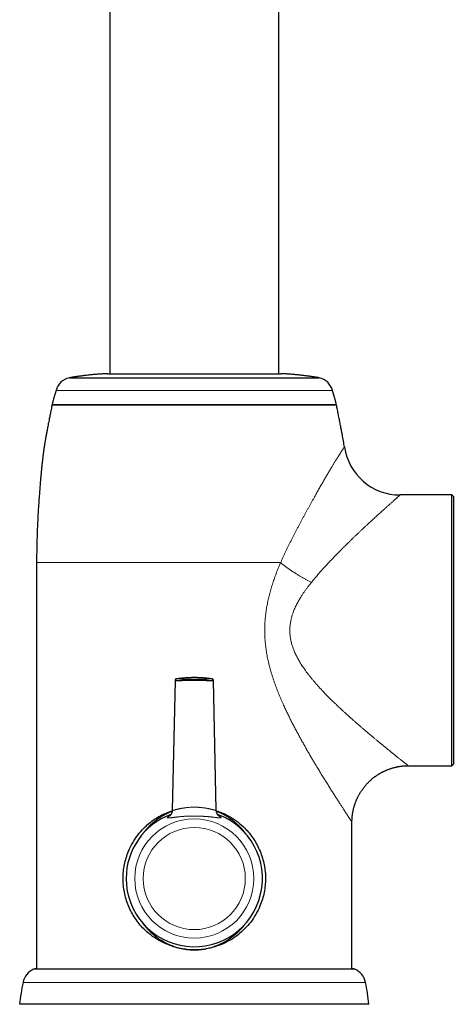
# Model space of a CAD drawing. Header units: millimetres. Extents: x 8 to 802, y 12 to 847.
# Tile 23 of 27: x 356 to 433, y 498 to 673. Entities that reach past the tile are written whole.
import ezdxf

# ---------------------------------------------------------------- set-up
doc = ezdxf.new("R2010")
doc.units = ezdxf.units.MM

msp = doc.modelspace()

# ---------------------------------------------------------------- linework, layer by layer
at = {"color": 7, "linetype": 'Continuous', "lineweight": 30}
for p, q in [((372.19, 681), (372.19, 610)), ((402.19, 610), (402.19, 681)), ((365.01, 609.27), (409.36, 609.27)), ((371.84, 610), (402.53, 610)), ((387.19, 604.5), (361.96, 604.5)), ((362.02, 604.5), (412.35, 604.5)), ((412.41, 604.5), (387.19, 604.5)), ((432.89, 588.5), (423.73, 588.5)), ((433.19, 588.2), (432.89, 588.5)), ((432.89, 540.5), (432.89, 588.5)), ((433.19, 588.2), (433.19, 564.5)), ((359.19, 576.5), (359.19, 504.5)), ((433.19, 564.5), (433.19, 540.8)), ((383.79, 555.61), (383.27, 532.6)), ((383.79, 555.64), (383.79, 555.61)), ((390.58, 555.61), (390.58, 555.64)), ((391.1, 532.6), (390.58, 555.61)), ((425.18, 540.5), (432.89, 540.5)), ((432.89, 540.5), (433.19, 540.8)), ((391.1, 532.6), (391.1, 532.6)), ((415.19, 504.5), (415.19, 530.5)), ((359.08, 504.5), (415.29, 504.5)), ((418.19, 498.2), (356.19, 498.2))]:
    msp.add_line(p, q, dxfattribs=at)
at = {"color": 252, "linetype": 'Continuous', "lineweight": 0}
for p, q in [((362.65, 607), (411.72, 607)), ((412.45, 604.42), (361.92, 604.42)), ((359.19, 576.5), (402.5, 576.5)), ((415.7, 504.41), (358.67, 504.41)), ((356.79, 502.08), (417.58, 502.08))]:
    msp.add_line(p, q, dxfattribs=at)
at = {"color": 252, "linetype": 'Continuous', "lineweight": 0, "flags": 128}
msp.add_lwpolyline([(402.53, 576.49), (402.54, 576.49), (402.54, 576.5), (402.54, 576.5)], dxfattribs=at)
at = {"color": 252, "linetype": 'Continuous', "lineweight": 0}
for radius in [10.57, 9.06]:
    msp.add_circle((387.19, 520.5), radius, dxfattribs=at)
at = {"color": 7, "linetype": 'Continuous', "lineweight": 30}
for centre, radius, start, end in [((365.57, 606.32), 3, 100.8219, 166.8504), ((408.8, 606.32), 3, 13.1496, 79.1781), ((362.02, 604.4), 0.1, 90, 169.3792), ((412.35, 604.4), 0.1, 10.6208, 90), ((423.73, 598.5), 10, 188.5288, 269.9978), ((387.19, 520.5), 12.1, 180, 70.0198), ((387.19, 520.5), 12.1, 109.9845, 180), ((359.08, 503.5), 1, 90, 114.0133), ((415.29, 503.5), 1, 65.9867, 90), ((360.01, 501.4), 3.3, 114.0133, 167.9871), ((414.36, 501.4), 3.3, 12.0129, 65.9867), ((391.02, 494.8), 35, 167.9871, 174.4275), ((383.35, 494.8), 35, 5.5725, 12.0129)]:
    msp.add_arc(centre, radius, start, end, dxfattribs=at)
for points, knots in [([(371.85, 610), (371.78, 610), (371.62, 609.99), (371.36, 609.98), (371.08, 609.96), (370.81, 609.95), (370.53, 609.93), (370.26, 609.91), (369.95, 609.89), (369.62, 609.86), (369.24, 609.83), (368.86, 609.79), (368.46, 609.75), (368.1, 609.71), (367.79, 609.67), (367.51, 609.64), (367.24, 609.61), (366.98, 609.57), (366.74, 609.54), (366.5, 609.51), (366.3, 609.48), (366.13, 609.45), (365.99, 609.43), (365.84, 609.41), (365.69, 609.38), (365.53, 609.36), (365.37, 609.33), (365.19, 609.3), (365.07, 609.28), (365.01, 609.27)], [0, 0, 0, 0, 0.028641, 0.070318, 0.111037, 0.151169, 0.191083, 0.23115, 0.271741, 0.324084, 0.378564, 0.435222, 0.493149, 0.551366, 0.592584, 0.633092, 0.672533, 0.710551, 0.746788, 0.780912, 0.81321, 0.83483, 0.856329, 0.878015, 0.900194, 0.923175, 0.947264, 0.97277, 1, 1, 1, 1]), ([(409.36, 609.27), (409.3, 609.28), (409.17, 609.3), (408.99, 609.33), (408.82, 609.36), (408.66, 609.39), (408.51, 609.41), (408.35, 609.44), (408.18, 609.46), (407.99, 609.49), (407.77, 609.52), (407.53, 609.55), (407.27, 609.59), (406.98, 609.63), (406.66, 609.66), (406.33, 609.7), (406, 609.74), (405.67, 609.77), (405.34, 609.81), (405.03, 609.84), (404.72, 609.86), (404.42, 609.89), (404.12, 609.91), (403.84, 609.93), (403.55, 609.95), (403.27, 609.96), (403, 609.98), (402.75, 609.99), (402.59, 610), (402.53, 610)], [0, 0, 0, 0, 0.028194, 0.054548, 0.079404, 0.103105, 0.125992, 0.14841, 0.1707, 0.201771, 0.234141, 0.268521, 0.304808, 0.350026, 0.396902, 0.444869, 0.493359, 0.541807, 0.589644, 0.636303, 0.68133, 0.724914, 0.767483, 0.809464, 0.851282, 0.890945, 0.931198, 0.972399, 1, 1, 1, 1]), ([(362.65, 607), (362.65, 606.99), (362.64, 606.95), (362.62, 606.89), (362.6, 606.81), (362.57, 606.72), (362.54, 606.63), (362.51, 606.52), (362.46, 606.39), (362.42, 606.24), (362.36, 606.06), (362.3, 605.87), (362.25, 605.69), (362.19, 605.5), (362.14, 605.32), (362.1, 605.14), (362.05, 604.97), (362.02, 604.79), (361.98, 604.64), (361.97, 604.54), (361.96, 604.5)], [0, 0, 0, 0, 0.020382, 0.045983, 0.076428, 0.111333, 0.150312, 0.192977, 0.23894, 0.306809, 0.379168, 0.455009, 0.533329, 0.604537, 0.676218, 0.747672, 0.818204, 0.887133, 0.95379, 1, 1, 1, 1]), ([(412.41, 604.5), (412.4, 604.54), (412.39, 604.62), (412.36, 604.77), (412.33, 604.93), (412.29, 605.1), (412.23, 605.3), (412.17, 605.54), (412.09, 605.8), (412.03, 606.02), (411.97, 606.2), (411.93, 606.33), (411.88, 606.46), (411.85, 606.58), (411.81, 606.69), (411.79, 606.77), (411.76, 606.84), (411.75, 606.91), (411.73, 606.96), (411.72, 606.99), (411.72, 607)], [0, 0, 0, 0, 0.039712, 0.102749, 0.167926, 0.234673, 0.302405, 0.409405, 0.515043, 0.61696, 0.675335, 0.731, 0.783438, 0.83213, 0.876561, 0.908144, 0.936526, 0.961459, 0.982697, 1, 1, 1, 1]), ([(361.92, 604.42), (361.9, 604.29), (361.85, 604.02), (361.77, 603.61), (361.69, 603.19), (361.61, 602.78), (361.53, 602.37), (361.44, 601.96), (361.36, 601.53), (361.27, 601.09), (361.18, 600.66), (361.09, 600.17), (360.98, 599.63), (360.87, 599.04), (360.77, 598.45), (360.67, 597.85), (360.57, 597.25), (360.48, 596.64), (360.39, 596.02), (360.31, 595.38), (360.23, 594.73), (360.16, 594.07), (360.09, 593.39), (360.02, 592.71), (359.96, 592.02), (359.9, 591.38), (359.85, 590.79), (359.81, 590.25), (359.76, 589.71), (359.72, 589.16), (359.68, 588.61), (359.63, 588.04), (359.6, 587.5), (359.56, 586.99), (359.53, 586.52), (359.5, 586.03), (359.47, 585.54), (359.44, 585.03), (359.41, 584.51), (359.39, 584.01), (359.37, 583.51), (359.34, 583.02), (359.32, 582.53), (359.31, 582.02), (359.29, 581.5), (359.27, 580.97), (359.25, 580.42), (359.24, 579.9), (359.23, 579.41), (359.22, 578.96), (359.21, 578.49), (359.2, 578.01), (359.2, 577.53), (359.19, 577.03), (359.19, 576.69), (359.19, 576.51), (359.19, 576.5)], [0, 0, 0, 0, 0.013372, 0.0292, 0.044577, 0.05954, 0.074122, 0.088358, 0.104738, 0.12074, 0.136421, 0.151838, 0.173513, 0.194926, 0.216244, 0.23763, 0.259252, 0.281259, 0.303696, 0.326579, 0.34992, 0.373733, 0.397591, 0.421927, 0.446754, 0.47208, 0.490821, 0.509835, 0.529129, 0.54871, 0.568617, 0.588902, 0.609613, 0.626219, 0.643145, 0.660414, 0.678053, 0.696085, 0.714534, 0.733427, 0.75034, 0.767628, 0.785307, 0.803394, 0.821905, 0.840856, 0.860266, 0.880149, 0.896115, 0.912392, 0.928989, 0.945912, 0.963171, 0.980774, 0.998728, 1, 1, 1, 1]), ([(413.84, 597.01), (413.81, 597.18), (413.76, 597.54), (413.67, 598.09), (413.56, 598.68), (413.46, 599.26), (413.36, 599.77), (413.27, 600.23), (413.19, 600.63), (413.11, 601.03), (413.03, 601.45), (412.95, 601.87), (412.86, 602.29), (412.78, 602.71), (412.7, 603.14), (412.61, 603.58), (412.53, 604.01), (412.48, 604.29), (412.45, 604.42)], [0, 0, 0, 0, 0.066513, 0.145339, 0.223557, 0.301754, 0.380518, 0.433628, 0.487421, 0.542068, 0.597741, 0.654612, 0.712851, 0.76917, 0.827002, 0.886491, 0.947783, 1, 1, 1, 1]), ([(384, 555.89), (384, 555.89), (384, 555.89), (383.99, 555.89), (383.97, 555.88), (383.95, 555.88), (383.93, 555.87), (383.91, 555.85), (383.89, 555.84), (383.87, 555.82), (383.85, 555.8), (383.83, 555.78), (383.81, 555.75), (383.8, 555.73), (383.79, 555.7), (383.79, 555.67), (383.79, 555.65), (383.79, 555.64)], [0, 0, 0, 0, 0.0246388, 0.0644553, 0.1107973, 0.1670746, 0.2317738, 0.3009155, 0.3732198, 0.447898, 0.5241767, 0.6015042, 0.6795232, 0.7580028, 0.836789, 0.9246061, 1, 1, 1, 1]), ([(383.79, 555.61), (383.79, 555.61), (383.79, 555.61), (383.81, 555.61), (383.84, 555.61), (383.88, 555.61), (383.94, 555.61), (384.01, 555.61), (384.09, 555.61), (384.18, 555.61), (384.28, 555.61), (384.39, 555.61), (384.51, 555.61), (384.64, 555.61), (384.77, 555.61), (384.91, 555.61), (385.01, 555.61), (385.05, 555.61)], [0, 0, 0, 0, 0.068412, 0.138228, 0.209239, 0.281214, 0.353897, 0.427013, 0.500272, 0.567301, 0.633974, 0.700065, 0.76536, 0.829657, 0.892778, 0.946944, 1, 1, 1, 1]), ([(390.37, 555.89), (390.34, 555.89), (390.21, 555.91), (389.99, 555.94), (389.71, 555.97), (389.42, 556), (389.13, 556.03), (388.85, 556.05), (388.56, 556.07), (388.28, 556.09), (387.99, 556.1), (387.7, 556.11), (387.42, 556.12), (387.13, 556.12), (386.84, 556.11), (386.56, 556.11), (386.27, 556.1), (385.98, 556.08), (385.7, 556.07), (385.41, 556.05), (385.12, 556.02), (384.84, 555.99), (384.55, 555.96), (384.27, 555.93), (384.09, 555.9), (384, 555.89)], [0, 0, 0, 0, 0.014251, 0.059247, 0.104229, 0.149202, 0.194167, 0.239126, 0.28408, 0.32903, 0.373976, 0.418921, 0.463865, 0.508809, 0.553755, 0.598704, 0.643656, 0.688613, 0.733576, 0.778546, 0.823524, 0.868511, 0.913509, 0.958519, 1, 1, 1, 1]), ([(389.32, 555.61), (389.29, 555.61), (389.24, 555.61), (389.15, 555.61), (389.06, 555.61), (388.95, 555.61), (388.82, 555.61), (388.67, 555.61), (388.51, 555.61), (388.36, 555.61), (388.22, 555.61), (388.08, 555.61), (387.95, 555.61), (387.82, 555.61), (387.7, 555.61), (387.57, 555.61), (387.44, 555.61), (387.31, 555.61), (387.18, 555.61), (387.04, 555.61), (386.9, 555.61), (386.75, 555.61), (386.62, 555.61), (386.47, 555.61), (386.3, 555.61), (386.12, 555.61), (385.94, 555.61), (385.77, 555.61), (385.62, 555.61), (385.5, 555.61), (385.39, 555.61), (385.29, 555.61), (385.17, 555.61), (385.09, 555.61), (385.05, 555.61)], [0, 0, 0, 0, 0.025479, 0.050957, 0.076522, 0.102087, 0.140356, 0.178622, 0.217637, 0.256649, 0.283011, 0.309372, 0.350399, 0.371048, 0.391697, 0.423069, 0.449415, 0.475762, 0.501441, 0.527121, 0.558377, 0.589633, 0.616052, 0.642472, 0.682753, 0.723273, 0.764246, 0.805426, 0.841506, 0.877588, 0.901918, 0.926248, 0.963081, 1, 1, 1, 1]), ([(389.32, 555.61), (389.37, 555.61), (389.46, 555.61), (389.59, 555.61), (389.73, 555.61), (389.85, 555.61), (389.97, 555.61), (390.08, 555.61), (390.17, 555.61), (390.26, 555.61), (390.34, 555.61), (390.4, 555.61), (390.46, 555.61), (390.51, 555.61), (390.54, 555.61), (390.57, 555.61), (390.58, 555.61), (390.58, 555.61), (390.58, 555.61)], [0, 0, 0, 0, 0.053055, 0.107221, 0.167446, 0.22875, 0.290979, 0.353959, 0.417505, 0.481423, 0.545515, 0.609581, 0.676456, 0.742869, 0.808613, 0.873497, 0.937345, 1, 1, 1, 1]), ([(390.58, 555.64), (390.58, 555.65), (390.58, 555.67), (390.58, 555.69), (390.57, 555.72), (390.56, 555.75), (390.55, 555.77), (390.53, 555.79), (390.51, 555.81), (390.5, 555.83), (390.48, 555.85), (390.46, 555.86), (390.44, 555.87), (390.42, 555.88), (390.4, 555.88), (390.39, 555.89), (390.37, 555.89), (390.37, 555.89), (390.37, 555.89), (390.37, 555.89)], [0, 0, 0, 0, 0.06406, 0.145671, 0.224979, 0.302137, 0.377221, 0.450246, 0.521164, 0.589867, 0.656163, 0.719723, 0.779962, 0.835787, 0.885515, 0.928138, 0.96518, 0.999912, 1, 1, 1, 1]), ([(415.19, 530.5), (415.19, 530.54), (415.19, 530.65), (415.19, 530.83), (415.2, 531.03), (415.21, 531.23), (415.23, 531.43), (415.25, 531.63), (415.27, 531.83), (415.3, 532.03), (415.34, 532.22), (415.37, 532.42), (415.41, 532.62), (415.46, 532.81), (415.5, 533), (415.56, 533.2), (415.61, 533.39), (415.67, 533.58), (415.73, 533.76), (415.8, 533.95), (415.87, 534.13), (415.94, 534.32), (416.02, 534.5), (416.1, 534.68), (416.19, 534.86), (416.27, 535.03), (416.36, 535.21), (416.46, 535.38), (416.56, 535.55), (416.66, 535.72), (416.76, 535.88), (416.87, 536.05), (416.98, 536.21), (417.09, 536.37), (417.21, 536.53), (417.33, 536.68), (417.45, 536.83), (417.57, 536.98), (417.7, 537.13), (417.83, 537.27), (417.96, 537.41), (418.1, 537.55), (418.24, 537.69), (418.38, 537.82), (418.52, 537.95), (418.67, 538.08), (418.81, 538.21), (418.96, 538.33), (419.12, 538.45), (419.27, 538.56), (419.43, 538.67), (419.59, 538.78), (419.75, 538.89), (419.91, 538.99), (420.07, 539.09), (420.24, 539.19), (420.41, 539.28), (420.58, 539.37), (420.75, 539.46), (420.92, 539.54), (421.09, 539.62), (421.27, 539.7), (421.45, 539.77), (421.62, 539.84), (421.8, 539.91), (421.98, 539.97), (422.16, 540.03), (422.35, 540.09), (422.53, 540.14), (422.71, 540.19), (422.9, 540.23), (423.08, 540.27), (423.27, 540.31), (423.45, 540.35), (423.64, 540.38), (423.83, 540.41), (424.01, 540.43), (424.2, 540.45), (424.39, 540.47), (424.58, 540.48), (424.76, 540.49), (424.95, 540.5), (425.09, 540.5), (425.17, 540.5), (425.18, 540.5)], [0, 0, 0, 0, 0.008006, 0.020886, 0.033741, 0.046575, 0.059387, 0.072178, 0.08495, 0.097704, 0.110439, 0.123156, 0.135858, 0.148542, 0.161212, 0.173866, 0.186506, 0.199131, 0.211743, 0.224341, 0.236926, 0.249498, 0.262058, 0.274606, 0.287142, 0.299666, 0.312179, 0.324681, 0.337171, 0.349651, 0.36212, 0.374579, 0.387027, 0.399465, 0.411893, 0.424311, 0.43672, 0.449118, 0.461507, 0.473886, 0.486256, 0.498616, 0.510967, 0.523309, 0.535641, 0.547964, 0.560278, 0.572583, 0.584878, 0.597164, 0.609441, 0.621709, 0.633968, 0.646217, 0.658458, 0.670688, 0.68291, 0.695122, 0.707325, 0.719518, 0.731702, 0.743876, 0.75604, 0.768194, 0.780339, 0.792473, 0.804597, 0.816711, 0.828815, 0.840908, 0.85299, 0.865061, 0.877121, 0.88917, 0.901207, 0.913232, 0.925245, 0.937246, 0.949235, 0.96121, 0.973173, 0.985122, 0.997057, 1, 1, 1, 1]), ([(391.11, 532.51), (391.43, 532.4), (392.28, 532.11), (393.56, 531.46), (394.93, 530.55), (396.06, 529.55), (396.99, 528.53), (397.72, 527.53), (398.35, 526.47), (398.88, 525.34), (399.31, 524.15), (399.61, 522.94), (399.8, 521.71), (399.86, 520.48), (399.79, 519.25), (399.61, 518.03), (399.3, 516.81), (398.82, 515.5), (398.15, 514.13), (397.24, 512.76), (396.16, 511.53), (394.92, 510.44), (393.55, 509.53), (392.17, 508.86), (390.85, 508.38), (389.64, 508.07), (388.4, 507.89), (387.16, 507.83), (385.92, 507.89), (384.7, 508.08), (383.48, 508.39), (382.17, 508.87), (380.8, 509.55), (379.43, 510.46), (378.31, 511.45), (377.39, 512.46), (376.66, 513.45), (376.03, 514.51), (375.5, 515.65), (375.07, 516.84), (374.76, 518.06), (374.58, 519.28), (374.52, 520.52), (374.58, 521.75), (374.77, 522.98), (375.08, 524.19), (375.56, 525.5), (376.23, 526.87), (377.13, 528.23), (378.12, 529.36), (379.13, 530.28), (380.11, 531.01), (381.17, 531.64), (382.22, 532.15), (382.94, 532.4), (383.26, 532.51)], [0, 0, 0, 0, 0.01421, 0.037393, 0.060458, 0.08376, 0.101339, 0.118731, 0.136097, 0.153602, 0.171399, 0.188716, 0.20575, 0.222708, 0.239631, 0.256646, 0.273958, 0.291763, 0.314973, 0.338046, 0.361364, 0.384541, 0.407665, 0.431095, 0.448794, 0.466125, 0.48325, 0.500339, 0.517389, 0.534484, 0.551792, 0.569478, 0.592791, 0.615822, 0.638923, 0.656394, 0.673714, 0.691045, 0.708548, 0.726447, 0.743836, 0.760912, 0.777884, 0.794825, 0.81186, 0.829196, 0.847029, 0.870171, 0.893164, 0.916386, 0.933748, 0.950985, 0.968247, 0.98568, 1, 1, 1, 1]), ([(383.27, 532.6), (383.27, 532.59), (383.27, 532.55), (383.26, 532.49), (383.25, 532.42), (383.24, 532.35), (383.23, 532.29), (383.21, 532.22), (383.19, 532.16), (383.17, 532.1), (383.15, 532.04), (383.12, 531.99), (383.09, 531.94), (383.07, 531.89), (383.04, 531.85), (383.01, 531.81), (382.99, 531.78), (382.97, 531.75), (382.95, 531.72), (382.93, 531.7), (382.9, 531.67), (382.88, 531.65), (382.87, 531.63), (382.85, 531.62), (382.83, 531.6), (382.82, 531.59), (382.81, 531.58), (382.8, 531.57), (382.79, 531.57), (382.78, 531.56), (382.78, 531.56), (382.78, 531.56), (382.78, 531.56)], [0, 0, 0, 0, 0.024072, 0.06567, 0.106968, 0.147932, 0.188513, 0.228648, 0.268257, 0.307236, 0.345465, 0.382808, 0.419125, 0.454294, 0.488229, 0.520899, 0.546358, 0.569018, 0.599089, 0.628316, 0.65712, 0.685717, 0.714337, 0.743161, 0.772394, 0.802265, 0.832993, 0.86479, 0.897861, 0.932396, 0.968573, 1, 1, 1, 1]), ([(391.59, 531.56), (391.59, 531.56), (391.59, 531.56), (391.59, 531.56), (391.58, 531.57), (391.57, 531.57), (391.56, 531.58), (391.55, 531.59), (391.54, 531.6), (391.53, 531.61), (391.51, 531.63), (391.49, 531.65), (391.47, 531.67), (391.45, 531.7), (391.42, 531.73), (391.39, 531.76), (391.37, 531.8), (391.34, 531.84), (391.31, 531.88), (391.28, 531.93), (391.25, 531.98), (391.23, 532.04), (391.21, 532.09), (391.18, 532.15), (391.16, 532.21), (391.15, 532.28), (391.13, 532.34), (391.12, 532.41), (391.11, 532.48), (391.1, 532.54), (391.1, 532.58), (391.1, 532.6)], [0, 0, 0, 0, 0.0259202, 0.0630311, 0.0983405, 0.1362584, 0.1669479, 0.1967457, 0.2257305, 0.2541046, 0.2820815, 0.3130197, 0.3408293, 0.3719842, 0.4037117, 0.4362319, 0.4698266, 0.5047446, 0.5411797, 0.5792464, 0.6147854, 0.6514415, 0.6890734, 0.7275205, 0.7666225, 0.8062343, 0.8462339, 0.8865237, 0.9270285, 0.9721499, 1, 1, 1, 1]), ([(383.25, 532.4), (383.21, 532.39), (383.04, 532.32), (382.74, 532.2), (382.37, 532.03), (382, 531.84), (381.64, 531.64), (381.28, 531.43), (380.97, 531.23), (380.68, 531.03), (380.43, 530.85), (380.19, 530.66), (379.95, 530.46), (379.71, 530.26), (379.48, 530.05), (379.25, 529.83), (379.03, 529.61), (378.82, 529.38), (378.61, 529.14), (378.41, 528.9), (378.21, 528.65), (378.07, 528.47), (377.99, 528.36), (377.97, 528.34)], [0, 0, 0, 0, 0.020077, 0.080369, 0.140661, 0.201446, 0.26223, 0.323334, 0.384438, 0.430353, 0.476276, 0.522191, 0.568393, 0.614602, 0.660803, 0.707431, 0.754067, 0.800695, 0.847603, 0.894519, 0.941427, 0.987878, 1, 1, 1, 1]), ([(396.38, 528.36), (396.33, 528.43), (396.21, 528.59), (396.01, 528.84), (395.8, 529.1), (395.57, 529.36), (395.32, 529.63), (395.06, 529.88), (394.82, 530.12), (394.58, 530.33), (394.33, 530.54), (394.09, 530.74), (393.86, 530.91), (393.63, 531.07), (393.41, 531.23), (393.17, 531.38), (392.92, 531.54), (392.66, 531.69), (392.39, 531.84), (392.14, 531.96), (391.91, 532.07), (391.71, 532.17), (391.5, 532.26), (391.3, 532.34), (391.18, 532.39), (391.12, 532.41)], [0, 0, 0, 0, 0.037364, 0.091574, 0.141152, 0.190766, 0.246952, 0.303192, 0.351415, 0.399638, 0.448002, 0.496366, 0.537059, 0.577753, 0.618536, 0.659318, 0.704358, 0.749398, 0.794566, 0.839734, 0.873196, 0.906658, 0.940176, 0.973694, 1, 1, 1, 1]), ([(377.98, 512.65), (378.01, 512.6), (378.11, 512.47), (378.26, 512.28), (378.43, 512.06), (378.6, 511.86), (378.77, 511.68), (378.93, 511.49), (379.11, 511.31), (379.28, 511.14), (379.47, 510.96), (379.65, 510.79), (379.86, 510.62), (380.08, 510.43), (380.31, 510.24), (380.56, 510.06), (380.84, 509.86), (381.16, 509.65), (381.52, 509.43), (381.88, 509.22), (382.25, 509.03), (382.63, 508.85), (383.01, 508.69), (383.39, 508.54), (383.78, 508.4), (384.17, 508.28), (384.53, 508.18), (384.87, 508.1), (385.18, 508.04), (385.5, 507.98), (385.81, 507.94), (386.13, 507.9), (386.45, 507.87), (386.78, 507.85), (387.11, 507.85), (387.43, 507.85), (387.76, 507.86), (388.09, 507.89), (388.4, 507.92), (388.69, 507.96), (388.96, 508), (389.27, 508.06), (389.63, 508.13), (390.03, 508.23), (390.42, 508.35), (390.82, 508.48), (391.2, 508.62), (391.55, 508.77), (391.85, 508.9), (392.12, 509.03), (392.38, 509.16), (392.63, 509.3), (392.89, 509.45), (393.14, 509.6), (393.38, 509.76), (393.63, 509.93), (393.87, 510.1), (394.1, 510.28), (394.33, 510.46), (394.56, 510.66), (394.79, 510.85), (395.01, 511.06), (395.23, 511.27), (395.44, 511.49), (395.64, 511.72), (395.86, 511.96), (396.08, 512.23), (396.27, 512.47), (396.37, 512.62), (396.4, 512.66)], [0, 0, 0, 0, 0.008127, 0.021757, 0.035388, 0.046975, 0.058562, 0.070168, 0.081775, 0.093578, 0.10538, 0.117204, 0.129028, 0.143245, 0.157462, 0.171717, 0.185972, 0.205604, 0.225262, 0.244617, 0.263972, 0.28343, 0.302888, 0.321636, 0.340384, 0.359235, 0.378087, 0.392672, 0.40726, 0.421845, 0.436561, 0.45128, 0.465996, 0.480933, 0.495874, 0.510811, 0.525908, 0.54101, 0.556108, 0.5686, 0.581094, 0.593586, 0.612445, 0.631304, 0.650336, 0.669369, 0.68851, 0.707652, 0.721203, 0.734757, 0.748308, 0.761939, 0.775571, 0.789202, 0.802949, 0.816698, 0.830446, 0.84427, 0.858095, 0.871919, 0.886129, 0.90034, 0.91455, 0.928841, 0.943135, 0.957427, 0.974737, 0.992047, 1, 1, 1, 1])]:
    msp.add_open_spline(points, degree=3, knots=knots, dxfattribs=at)
at = {"color": 252, "linetype": 'Continuous', "lineweight": 0}
for points, knots in [([(402.54, 576.5), (402.54, 576.5), (402.61, 576.67), (402.76, 577.01), (402.99, 577.53), (403.22, 578.03), (403.46, 578.54), (403.7, 579.04), (403.94, 579.54), (404.18, 580.03), (404.43, 580.52), (404.67, 581.01), (404.92, 581.49), (405.17, 581.97), (405.42, 582.45), (405.67, 582.92), (405.92, 583.4), (406.17, 583.87), (406.42, 584.33), (406.68, 584.8), (406.93, 585.26), (407.19, 585.72), (407.44, 586.19), (407.7, 586.65), (407.95, 587.11), (408.21, 587.56), (408.44, 587.98), (408.66, 588.37), (408.87, 588.74), (409.07, 589.1), (409.27, 589.46), (409.47, 589.81), (409.67, 590.16), (409.87, 590.51), (410.06, 590.85), (410.25, 591.19), (410.45, 591.51), (410.63, 591.84), (410.82, 592.15), (411, 592.46), (411.19, 592.77), (411.36, 593.06), (411.52, 593.33), (411.67, 593.57), (411.8, 593.78), (411.92, 593.98), (412.05, 594.18), (412.17, 594.38), (412.28, 594.57), (412.4, 594.75), (412.51, 594.93), (412.62, 595.1), (412.72, 595.27), (412.82, 595.43), (412.92, 595.58), (413.01, 595.73), (413.1, 595.87), (413.19, 596), (413.26, 596.13), (413.34, 596.24), (413.4, 596.35), (413.47, 596.44), (413.53, 596.53), (413.58, 596.62), (413.63, 596.69), (413.67, 596.76), (413.71, 596.82), (413.75, 596.87), (413.78, 596.92), (413.8, 596.96), (413.82, 596.98), (413.83, 597), (413.84, 597.01), (413.84, 597.01), (413.84, 597.01)], [0, 0, 0, 0, 0.000002, 0.016419, 0.032838, 0.049256, 0.065705, 0.082156, 0.098606, 0.11504, 0.131474, 0.147908, 0.164372, 0.180837, 0.197301, 0.213993, 0.230686, 0.247378, 0.264104, 0.280831, 0.297557, 0.314919, 0.332282, 0.349644, 0.367046, 0.38445, 0.401853, 0.416361, 0.430869, 0.445389, 0.459908, 0.474567, 0.489227, 0.503887, 0.518545, 0.533284, 0.548025, 0.562766, 0.577504, 0.592426, 0.607349, 0.6223, 0.637252, 0.648802, 0.660352, 0.671918, 0.683483, 0.695183, 0.706883, 0.718583, 0.730325, 0.742069, 0.753812, 0.765773, 0.777735, 0.789696, 0.80171, 0.813726, 0.82574, 0.837291, 0.848844, 0.860396, 0.872, 0.883605, 0.895209, 0.907037, 0.918865, 0.930719, 0.942573, 0.954658, 0.966745, 0.978831, 0.990979, 1, 1, 1, 1]), ([(423.73, 588.5), (423.73, 588.5), (423.73, 588.5), (423.72, 588.49), (423.71, 588.48), (423.68, 588.46), (423.65, 588.43), (423.6, 588.39), (423.55, 588.34), (423.49, 588.28), (423.41, 588.21), (423.33, 588.14), (423.24, 588.06), (423.13, 587.96), (423.02, 587.86), (422.89, 587.75), (422.77, 587.63), (422.63, 587.51), (422.49, 587.38), (422.34, 587.24), (422.18, 587.1), (422.01, 586.95), (421.84, 586.8), (421.66, 586.64), (421.47, 586.47), (421.27, 586.29), (421.06, 586.1), (420.83, 585.9), (420.58, 585.67), (420.3, 585.42), (420.01, 585.16), (419.72, 584.89), (419.42, 584.62), (419.11, 584.34), (418.79, 584.05), (418.47, 583.76), (418.15, 583.46), (417.81, 583.15), (417.46, 582.83), (417.11, 582.49), (416.74, 582.15), (416.38, 581.81), (416.01, 581.46), (415.63, 581.1), (415.25, 580.73), (414.86, 580.35), (414.47, 579.97), (414.08, 579.59), (413.68, 579.2), (413.29, 578.8), (412.89, 578.4), (412.49, 578), (412.06, 577.55), (411.59, 577.06), (411.09, 576.54), (410.59, 576), (410.11, 575.48), (409.66, 574.98), (409.24, 574.5), (408.82, 574), (408.4, 573.51), (408.13, 573.17), (408, 573)], [0, 0, 0, 0, 0.001104, 0.014736, 0.028382, 0.042033, 0.055684, 0.069329, 0.082974, 0.096623, 0.110273, 0.123918, 0.138275, 0.152639, 0.167002, 0.18136, 0.195065, 0.208774, 0.222484, 0.236189, 0.249891, 0.263597, 0.277303, 0.291005, 0.305226, 0.31945, 0.333675, 0.347896, 0.365481, 0.383074, 0.400671, 0.418266, 0.435852, 0.453428, 0.471008, 0.488592, 0.506174, 0.52375, 0.542227, 0.560709, 0.579193, 0.597676, 0.616154, 0.635001, 0.653853, 0.672706, 0.691558, 0.710405, 0.729249, 0.748097, 0.766946, 0.785794, 0.804638, 0.828192, 0.851751, 0.87531, 0.898864, 0.919088, 0.939318, 0.959549, 0.979777, 1, 1, 1, 1]), ([(415.19, 530.5), (415.19, 530.5), (415.19, 530.5), (415.18, 530.5), (415.17, 530.51), (415.16, 530.54), (415.13, 530.58), (415.1, 530.63), (415.06, 530.69), (415.02, 530.75), (414.97, 530.82), (414.93, 530.89), (414.88, 530.96), (414.83, 531.04), (414.78, 531.12), (414.72, 531.2), (414.66, 531.29), (414.59, 531.4), (414.51, 531.52), (414.42, 531.66), (414.32, 531.81), (414.22, 531.97), (414.11, 532.14), (414, 532.3), (413.9, 532.46), (413.81, 532.6), (413.72, 532.74), (413.6, 532.92), (413.47, 533.13), (413.31, 533.37), (413.15, 533.62), (412.98, 533.88), (412.8, 534.15), (412.63, 534.43), (412.44, 534.72), (412.25, 535.01), (412.06, 535.31), (411.87, 535.62), (411.67, 535.93), (411.46, 536.25), (411.26, 536.58), (411.05, 536.92), (410.83, 537.26), (410.62, 537.61), (410.4, 537.96), (410.18, 538.31), (409.96, 538.66), (409.74, 539.03), (409.51, 539.39), (409.29, 539.76), (409.06, 540.14), (408.83, 540.51), (408.57, 540.96), (408.26, 541.47), (407.91, 542.07), (407.56, 542.67), (407.2, 543.28), (406.85, 543.9), (406.49, 544.54), (406.13, 545.19), (405.76, 545.85), (405.4, 546.52), (405.04, 547.2), (404.68, 547.89), (404.33, 548.59), (403.98, 549.29), (403.63, 550), (403.29, 550.71), (403, 551.36), (402.75, 551.93), (402.53, 552.42), (402.32, 552.91), (402.12, 553.42), (401.92, 553.93), (401.72, 554.44), (401.53, 554.96), (401.35, 555.48), (401.17, 556.01), (400.99, 556.55), (400.83, 557.1), (400.67, 557.65), (400.52, 558.21), (400.38, 558.78), (400.26, 559.3), (400.16, 559.8), (400.07, 560.25), (400, 560.71), (399.93, 561.17), (399.87, 561.64), (399.81, 562.1), (399.77, 562.58), (399.73, 563.05), (399.71, 563.53), (399.69, 564.01), (399.69, 564.49), (399.69, 564.97), (399.71, 565.46), (399.73, 565.94), (399.77, 566.43), (399.81, 566.91), (399.87, 567.38), (399.93, 567.84), (400, 568.3), (400.08, 568.76), (400.16, 569.22), (400.26, 569.68), (400.36, 570.14), (400.47, 570.6), (400.59, 571.05), (400.71, 571.51), (400.85, 571.96), (400.98, 572.41), (401.13, 572.87), (401.28, 573.32), (401.43, 573.76), (401.61, 574.25), (401.81, 574.79), (402.03, 575.36), (402.26, 575.93), (402.42, 576.31), (402.5, 576.5)], [0, 0, 0, 0, 0.000834, 0.006216, 0.013521, 0.020827, 0.028132, 0.035493, 0.042856, 0.050218, 0.055838, 0.061458, 0.067088, 0.072718, 0.077948, 0.083179, 0.088416, 0.093654, 0.100727, 0.107802, 0.114875, 0.121985, 0.129096, 0.136206, 0.141604, 0.147001, 0.152404, 0.157807, 0.165973, 0.174139, 0.182323, 0.190506, 0.198832, 0.20716, 0.215488, 0.223814, 0.232194, 0.240577, 0.248959, 0.25734, 0.26585, 0.274361, 0.282882, 0.291403, 0.299808, 0.308214, 0.31662, 0.325044, 0.333468, 0.341891, 0.350307, 0.358722, 0.367138, 0.379782, 0.392426, 0.405269, 0.418113, 0.430974, 0.443836, 0.457134, 0.470431, 0.483746, 0.497062, 0.51038, 0.523699, 0.537035, 0.550372, 0.563698, 0.577024, 0.585922, 0.594821, 0.603719, 0.612759, 0.6218, 0.63084, 0.639901, 0.648962, 0.658023, 0.667399, 0.676775, 0.686151, 0.695563, 0.704976, 0.714388, 0.721892, 0.729396, 0.7369, 0.744431, 0.751964, 0.759495, 0.767185, 0.774875, 0.782564, 0.79029, 0.798017, 0.805743, 0.813585, 0.821426, 0.829284, 0.837143, 0.844647, 0.852153, 0.859658, 0.867191, 0.874725, 0.882259, 0.889918, 0.897578, 0.905238, 0.91292, 0.920602, 0.928283, 0.936039, 0.943795, 0.951558, 0.959322, 0.969485, 0.979649, 0.989824, 1, 1, 1, 1]), ([(402.5, 576.5), (402.5, 576.5), (402.51, 576.5), (402.52, 576.49), (402.53, 576.49), (402.53, 576.49), (402.53, 576.49)], [0, 0, 0, 0, 0.277724, 0.562062, 0.778772, 1, 1, 1, 1]), ([(408, 573), (407.94, 573.02), (407.81, 573.09), (407.59, 573.21), (407.34, 573.33), (407.12, 573.45), (406.91, 573.57), (406.69, 573.69), (406.48, 573.81), (406.27, 573.93), (406.06, 574.05), (405.85, 574.18), (405.62, 574.31), (405.38, 574.46), (405.16, 574.6), (404.96, 574.73), (404.79, 574.84), (404.62, 574.95), (404.45, 575.07), (404.28, 575.18), (404.12, 575.3), (403.95, 575.41), (403.79, 575.53), (403.63, 575.65), (403.46, 575.76), (403.3, 575.88), (403.15, 576), (402.99, 576.12), (402.83, 576.24), (402.68, 576.37), (402.58, 576.45), (402.53, 576.49)], [0, 0, 0, 0, 0.0264952, 0.0697101, 0.112961, 0.1492275, 0.185494, 0.2218459, 0.2581979, 0.2950049, 0.3318118, 0.3687081, 0.4056044, 0.4501599, 0.4947549, 0.5257729, 0.5567909, 0.5878622, 0.6189336, 0.6502541, 0.6815747, 0.7129502, 0.7443257, 0.7760973, 0.807869, 0.839698, 0.8715271, 0.9036158, 0.9357044, 0.9678522, 1, 1, 1, 1]), ([(408, 573), (407.89, 572.87), (407.68, 572.61), (407.36, 572.2), (407.06, 571.8), (406.76, 571.38), (406.46, 570.96), (406.21, 570.57), (406, 570.23), (405.82, 569.93), (405.64, 569.61), (405.45, 569.27), (405.27, 568.91), (405.1, 568.55), (404.94, 568.18), (404.79, 567.82), (404.67, 567.48), (404.57, 567.16), (404.49, 566.87), (404.41, 566.58), (404.34, 566.28), (404.28, 565.95), (404.23, 565.61), (404.19, 565.27), (404.16, 564.92), (404.15, 564.57), (404.16, 564.22), (404.18, 563.87), (404.21, 563.52), (404.26, 563.18), (404.32, 562.84), (404.39, 562.5), (404.47, 562.17), (404.57, 561.84), (404.68, 561.5), (404.79, 561.18), (404.93, 560.85), (405.07, 560.51), (405.23, 560.16), (405.4, 559.83), (405.58, 559.49), (405.76, 559.17), (405.96, 558.82), (406.19, 558.46), (406.43, 558.08), (406.69, 557.71), (406.95, 557.35), (407.21, 556.99), (407.51, 556.6), (407.84, 556.19), (408.2, 555.75), (408.57, 555.31), (408.96, 554.87), (409.35, 554.43), (409.75, 554), (410.18, 553.55), (410.62, 553.09), (411.09, 552.61), (411.57, 552.14), (412.02, 551.7), (412.46, 551.28), (412.88, 550.88), (413.31, 550.48), (413.72, 550.09), (414.14, 549.72), (414.55, 549.35), (414.95, 548.98), (415.36, 548.62), (415.76, 548.27), (416.16, 547.92), (416.56, 547.57), (416.96, 547.23), (417.35, 546.89), (417.74, 546.56), (418.13, 546.23), (418.51, 545.91), (418.89, 545.59), (419.27, 545.28), (419.64, 544.97), (420.01, 544.67), (420.33, 544.4), (420.61, 544.18), (420.84, 543.98), (421.08, 543.79), (421.32, 543.59), (421.57, 543.39), (421.83, 543.18), (422.09, 542.97), (422.33, 542.78), (422.55, 542.6), (422.75, 542.44), (422.96, 542.27), (423.17, 542.1), (423.39, 541.92), (423.59, 541.76), (423.78, 541.61), (423.95, 541.48), (424.1, 541.35), (424.25, 541.24), (424.39, 541.12), (424.52, 541.02), (424.64, 540.93), (424.75, 540.84), (424.85, 540.77), (424.93, 540.7), (425.01, 540.64), (425.07, 540.59), (425.11, 540.55), (425.15, 540.53), (425.17, 540.51), (425.18, 540.5), (425.18, 540.5), (425.18, 540.5)], [0, 0, 0, 0, 0.0098, 0.0196, 0.029437, 0.039277, 0.049115, 0.058951, 0.065545, 0.072139, 0.078733, 0.086384, 0.094037, 0.101687, 0.10906, 0.116436, 0.123808, 0.129409, 0.135013, 0.140616, 0.146216, 0.1526, 0.158985, 0.165368, 0.171892, 0.178425, 0.184961, 0.191494, 0.198018, 0.204397, 0.210778, 0.217158, 0.223649, 0.230146, 0.236646, 0.243146, 0.249639, 0.256754, 0.263873, 0.270997, 0.278122, 0.285245, 0.292362, 0.300914, 0.309469, 0.318027, 0.326586, 0.335144, 0.343698, 0.354737, 0.365778, 0.376818, 0.388418, 0.400019, 0.411621, 0.423222, 0.436586, 0.449952, 0.463318, 0.476682, 0.488598, 0.500516, 0.512433, 0.524349, 0.535961, 0.547573, 0.559184, 0.570817, 0.58245, 0.594091, 0.605733, 0.617375, 0.629016, 0.640738, 0.652463, 0.664187, 0.675909, 0.687875, 0.699844, 0.711812, 0.723777, 0.731876, 0.739975, 0.748074, 0.756779, 0.765483, 0.775447, 0.785412, 0.795376, 0.803733, 0.812092, 0.82045, 0.830648, 0.840848, 0.851046, 0.860058, 0.869069, 0.878146, 0.887227, 0.896311, 0.905392, 0.914467, 0.923578, 0.932698, 0.941823, 0.950946, 0.960065, 0.969175, 0.977418, 0.985666, 0.993915, 1, 1, 1, 1]), ([(385.05, 555.61), (385.02, 555.61), (384.94, 555.61), (384.84, 555.62), (384.74, 555.62), (384.65, 555.62), (384.56, 555.62), (384.48, 555.62), (384.4, 555.63), (384.32, 555.63), (384.23, 555.63), (384.14, 555.63), (384.06, 555.63), (383.99, 555.64), (383.93, 555.64), (383.88, 555.64), (383.85, 555.64), (383.82, 555.64), (383.8, 555.64), (383.79, 555.64), (383.79, 555.64), (383.79, 555.64)], [0, 0, 0, 0, 0.041118, 0.082304, 0.12368, 0.165113, 0.207177, 0.249292, 0.291553, 0.33386, 0.396306, 0.458876, 0.521802, 0.584837, 0.649098, 0.713463, 0.778128, 0.842891, 0.906952, 0.971103, 1, 1, 1, 1]), ([(384, 555.89), (384, 555.89), (384, 555.89), (384.01, 555.89), (384.03, 555.89), (384.06, 555.89), (384.1, 555.89), (384.15, 555.89), (384.22, 555.88), (384.3, 555.88), (384.39, 555.88), (384.49, 555.88), (384.59, 555.88), (384.69, 555.87), (384.81, 555.87), (384.93, 555.87), (385.06, 555.87), (385.2, 555.86), (385.34, 555.86), (385.49, 555.86), (385.64, 555.85), (385.8, 555.85), (385.96, 555.85), (386.11, 555.85), (386.26, 555.85), (386.41, 555.85), (386.56, 555.84), (386.71, 555.84), (386.87, 555.84), (387.03, 555.84), (387.19, 555.84), (387.36, 555.84), (387.52, 555.84), (387.69, 555.84), (387.87, 555.84), (388.04, 555.85), (388.21, 555.85), (388.38, 555.85), (388.54, 555.85), (388.7, 555.85), (388.85, 555.86), (388.99, 555.86), (389.14, 555.86), (389.29, 555.86), (389.42, 555.87), (389.55, 555.87), (389.66, 555.87), (389.77, 555.88), (389.87, 555.88), (389.96, 555.88), (390.04, 555.88), (390.11, 555.88), (390.17, 555.89), (390.23, 555.89), (390.28, 555.89), (390.32, 555.89), (390.35, 555.89), (390.37, 555.89), (390.37, 555.89), (390.37, 555.89)], [0, 0, 0, 0, 0.000762, 0.023354, 0.045515, 0.067693, 0.089871, 0.112029, 0.134882, 0.15776, 0.180635, 0.203482, 0.221856, 0.24028, 0.25872, 0.277149, 0.295548, 0.313904, 0.330425, 0.346998, 0.363577, 0.380127, 0.396628, 0.409581, 0.422577, 0.435581, 0.448564, 0.461507, 0.474526, 0.4876, 0.500692, 0.513765, 0.526783, 0.541435, 0.556132, 0.570837, 0.585497, 0.601239, 0.61703, 0.63285, 0.648662, 0.664423, 0.682838, 0.7013, 0.719799, 0.738313, 0.756808, 0.775245, 0.79463, 0.814033, 0.833439, 0.852828, 0.872758, 0.892703, 0.91265, 0.932582, 0.95921, 0.985855, 1, 1, 1, 1]), ([(390.58, 555.64), (390.58, 555.64), (390.58, 555.64), (390.58, 555.64), (390.56, 555.64), (390.54, 555.64), (390.5, 555.64), (390.45, 555.64), (390.38, 555.64), (390.3, 555.63), (390.21, 555.63), (390.12, 555.63), (390.04, 555.63), (389.98, 555.63), (389.91, 555.62), (389.84, 555.62), (389.76, 555.62), (389.69, 555.62), (389.6, 555.62), (389.51, 555.62), (389.42, 555.61), (389.35, 555.61), (389.32, 555.61)], [0, 0, 0, 0, 0.009327, 0.069262, 0.129271, 0.199498, 0.269846, 0.340576, 0.411439, 0.483937, 0.5566, 0.629804, 0.666497, 0.703217, 0.739931, 0.776674, 0.813515, 0.850391, 0.887681, 0.925013, 0.962482, 1, 1, 1, 1]), ([(383.27, 532.6), (383.27, 532.6), (383.27, 532.59), (383.27, 532.58), (383.28, 532.58), (383.29, 532.57), (383.3, 532.57), (383.32, 532.56), (383.34, 532.56), (383.36, 532.57), (383.4, 532.57), (383.43, 532.58), (383.47, 532.59), (383.51, 532.6), (383.56, 532.61), (383.61, 532.63), (383.67, 532.64), (383.73, 532.66), (383.82, 532.68), (383.94, 532.71), (384.06, 532.75), (384.18, 532.78), (384.28, 532.8), (384.39, 532.83), (384.5, 532.85), (384.62, 532.88), (384.74, 532.9), (384.86, 532.93), (384.99, 532.95), (385.12, 532.97), (385.25, 532.99), (385.38, 533.01), (385.52, 533.03), (385.71, 533.06), (385.93, 533.08), (386.18, 533.11), (386.44, 533.12), (386.67, 533.13), (386.87, 533.14), (387.03, 533.14), (387.13, 533.14), (387.19, 533.14)], [0, 0, 0, 0, 0.0069037, 0.0233522, 0.039936, 0.05652, 0.0733769, 0.0902341, 0.1072226, 0.1242114, 0.1432301, 0.1622492, 0.181417, 0.2005852, 0.2200244, 0.239464, 0.2590213, 0.278579, 0.3038145, 0.3420107, 0.3803654, 0.4062671, 0.4321691, 0.4582297, 0.4842905, 0.5103089, 0.5363274, 0.5624812, 0.5886351, 0.6150541, 0.6414733, 0.6680211, 0.694569, 0.7253698, 0.7719328, 0.8186634, 0.865908, 0.9133258, 0.9451935, 0.97258, 1, 1, 1, 1]), ([(387.19, 533.14), (387.25, 533.14), (387.37, 533.14), (387.55, 533.14), (387.73, 533.13), (387.91, 533.12), (388.1, 533.11), (388.28, 533.1), (388.46, 533.08), (388.64, 533.06), (388.81, 533.04), (388.98, 533.02), (389.14, 532.99), (389.3, 532.96), (389.46, 532.93), (389.62, 532.9), (389.77, 532.87), (389.91, 532.84), (390.03, 532.82), (390.13, 532.79), (390.23, 532.77), (390.34, 532.74), (390.46, 532.71), (390.58, 532.68), (390.68, 532.65), (390.77, 532.62), (390.85, 532.6), (390.91, 532.59), (390.95, 532.58), (390.98, 532.57), (391.02, 532.57), (391.05, 532.56), (391.08, 532.57), (391.1, 532.58), (391.1, 532.59), (391.1, 532.6)], [0, 0, 0, 0, 0.032413, 0.064937, 0.097518, 0.130509, 0.163558, 0.197026, 0.230556, 0.26421, 0.296594, 0.329092, 0.361648, 0.394641, 0.427697, 0.46121, 0.494793, 0.52852, 0.553277, 0.578033, 0.602927, 0.62782, 0.665595, 0.70352, 0.72902, 0.765967, 0.803112, 0.82192, 0.840728, 0.859675, 0.878623, 0.909818, 0.941216, 0.97306, 1, 1, 1, 1]), ([(387.19, 531.58), (387.12, 531.58), (386.98, 531.58), (386.77, 531.58), (386.55, 531.57), (386.34, 531.57), (386.13, 531.56), (385.93, 531.55), (385.72, 531.54), (385.53, 531.53), (385.36, 531.52), (385.19, 531.5), (384.98, 531.49), (384.74, 531.47), (384.51, 531.44), (384.32, 531.43), (384.15, 531.41), (384.03, 531.39), (383.91, 531.38), (383.76, 531.36), (383.6, 531.34), (383.44, 531.32), (383.31, 531.31), (383.2, 531.29), (383.09, 531.28), (383, 531.27), (382.92, 531.26), (382.85, 531.25), (382.77, 531.24), (382.69, 531.24), (382.6, 531.23), (382.53, 531.23), (382.48, 531.23), (382.44, 531.23), (382.42, 531.24), (382.39, 531.24), (382.38, 531.26), (382.38, 531.28), (382.39, 531.3), (382.41, 531.32), (382.44, 531.36), (382.48, 531.39), (382.53, 531.43), (382.6, 531.47), (382.67, 531.52), (382.76, 531.57), (382.82, 531.6), (382.85, 531.62)], [0, 0, 0, 0, 0.022464, 0.045167, 0.06788, 0.090582, 0.113655, 0.136738, 0.159811, 0.18314, 0.200004, 0.216868, 0.245228, 0.273587, 0.302442, 0.331297, 0.348776, 0.366255, 0.383032, 0.399808, 0.428061, 0.456312, 0.475545, 0.494786, 0.514018, 0.531541, 0.549064, 0.564168, 0.579272, 0.604743, 0.630214, 0.65629, 0.682366, 0.698219, 0.714071, 0.73739, 0.760728, 0.784049, 0.807845, 0.831659, 0.855457, 0.879553, 0.903666, 0.927764, 0.95229, 0.976831, 1, 1, 1, 1]), ([(391.52, 531.62), (391.54, 531.61), (391.59, 531.58), (391.66, 531.54), (391.72, 531.51), (391.78, 531.47), (391.84, 531.43), (391.9, 531.39), (391.93, 531.35), (391.96, 531.33), (391.98, 531.31), (391.99, 531.29), (391.99, 531.27), (391.99, 531.26), (391.97, 531.24), (391.94, 531.23), (391.89, 531.23), (391.83, 531.23), (391.76, 531.23), (391.68, 531.24), (391.59, 531.25), (391.49, 531.26), (391.38, 531.27), (391.25, 531.28), (391.12, 531.3), (390.98, 531.32), (390.83, 531.34), (390.67, 531.36), (390.49, 531.38), (390.32, 531.4), (390.14, 531.42), (389.97, 531.43), (389.8, 531.45), (389.63, 531.47), (389.46, 531.48), (389.28, 531.5), (389.09, 531.51), (388.91, 531.52), (388.7, 531.54), (388.47, 531.55), (388.22, 531.56), (387.99, 531.57), (387.77, 531.57), (387.58, 531.58), (387.38, 531.58), (387.25, 531.58), (387.19, 531.58)], [0, 0, 0, 0, 0.014224, 0.037724, 0.054219, 0.070714, 0.098519, 0.126324, 0.145288, 0.16426, 0.183225, 0.200516, 0.217807, 0.243532, 0.26928, 0.295003, 0.321425, 0.347874, 0.374295, 0.397411, 0.420543, 0.44366, 0.467225, 0.490807, 0.514373, 0.538888, 0.563418, 0.587934, 0.612853, 0.637786, 0.662706, 0.683646, 0.704779, 0.72592, 0.747053, 0.768481, 0.789918, 0.811347, 0.83298, 0.860561, 0.88816, 0.915741, 0.936755, 0.957777, 0.978792, 1, 1, 1, 1])]:
    msp.add_open_spline(points, degree=3, knots=knots, dxfattribs=at)

doc.saveas('drawing.dxf')
